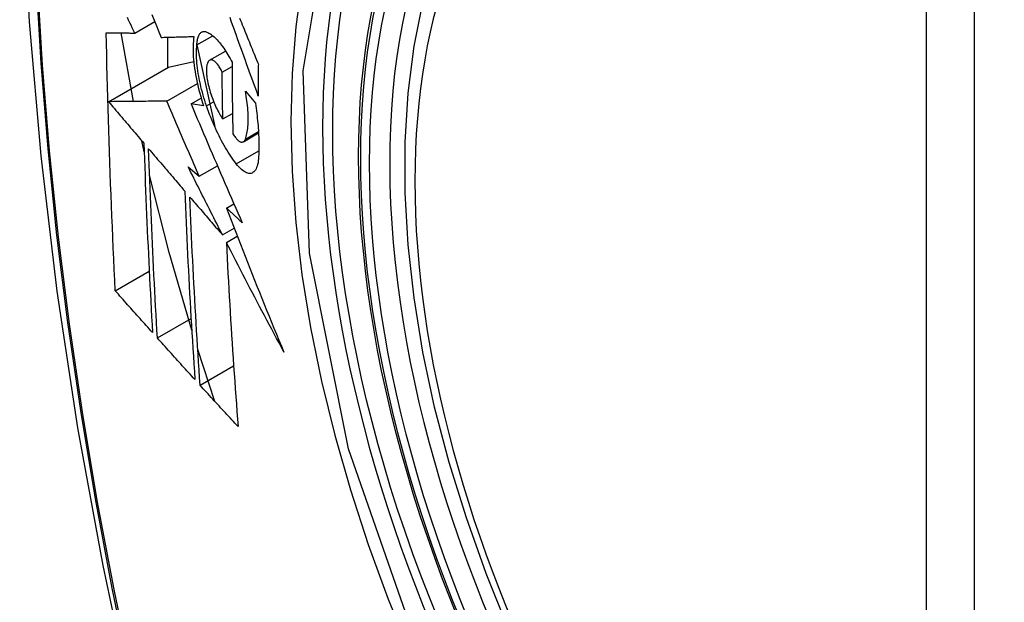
# Model space of a CAD drawing. Header units: inches. Extents: x 378.5 to 447.1, y 142.6 to 213.3.
# Tile 88 of 112: x 392.762 to 393.103, y 197.071 to 197.273. Entities that reach past the tile are written whole.
import ezdxf

# ---------------------------------------------------------------- set-up
doc = ezdxf.new("R2010")
doc.units = ezdxf.units.IN
doc.header["$MEASUREMENT"] = 0
doc.layers.add('Visible Edges(ANSI)', color=7, linetype='Continuous', lineweight=25)
doc.layers.add('Visible Tangent Edges(ANSI)', color=7, linetype='Continuous', lineweight=25)

msp = doc.modelspace()

# ---------------------------------------------------------------- linework, layer by layer
at = {"layer": 'Visible Edges(ANSI)'}
for p, q in [((392.80223, 197.26828), (392.80914, 197.27227)), ((392.80181, 197.24462), (392.7975, 197.26833)), ((392.81356, 197.26684), (392.81356, 197.25631)), ((392.82372, 197.26422), (392.82917, 197.26736)), ((392.82372, 197.26419), (392.82987, 197.23591)), ((392.82812, 197.25885), (392.83365, 197.26205)), ((392.79318, 197.24454), (392.81392, 197.25651)), ((392.81392, 197.25651), (392.82262, 197.25839)), ((392.83245, 197.25477), (392.83586, 197.25673)), ((392.81329, 197.24473), (392.82387, 197.25083)), ((392.84047, 197.24817), (392.84392, 197.24404)), ((392.8217, 197.24376), (392.8252, 197.24578)), ((392.82605, 197.24314), (392.8217, 197.24376)), ((392.83267, 197.23856), (392.83602, 197.2405)), ((392.83978, 197.2307), (392.84501, 197.23372)), ((392.80549, 197.22722), (392.80465, 197.23105)), ((392.82454, 197.21876), (392.8308, 197.22238)), ((392.82068, 197.22204), (392.82454, 197.21876)), ((392.83393, 197.20778), (392.8365, 197.20926)), ((392.83255, 197.19849), (392.8366, 197.20083)), ((392.8339, 197.19585), (392.83768, 197.19803)), ((392.79551, 197.17914), (392.80723, 197.18591)), ((392.81004, 197.16283), (392.82169, 197.16956)), ((392.82995, 197.14088), (392.82403, 197.15884)), ((392.82484, 197.14647), (392.83642, 197.15316))]:
    msp.add_line(p, q, dxfattribs=at)
at = {"layer": 'Visible Edges(ANSI)', "flags": 128}
for points in [[(392.8165, 197.69533), (392.80366, 197.65727), (392.7926, 197.61809), (392.7833, 197.57785), (392.77574, 197.53664), (392.7699, 197.4945), (392.76575, 197.4515), (392.76328, 197.4077), (392.76246, 197.36318), (392.76327, 197.31798), (392.7657, 197.27217), (392.76972, 197.22582), (392.77532, 197.17898), (392.78246, 197.13173), (392.79115, 197.08413), (392.80134, 197.03626), (392.81301, 196.98817)], [(392.93144, 197.06219), (392.92371, 197.08135), (392.91685, 197.10059), (392.9109, 197.11982), (392.9059, 197.13897), (392.90186, 197.15794), (392.89881, 197.17667), (392.89676, 197.19506), (392.89573, 197.21304), (392.89573, 197.23053), (392.89677, 197.24745), (392.89885, 197.26375), (392.90198, 197.27934), (392.90617, 197.29415), (392.9114, 197.30812), (392.91767, 197.32116), (392.92497, 197.33322), (392.93328, 197.3442), (392.94258, 197.35403), (392.9528, 197.36264), (392.96388, 197.36995)], [(392.80223, 197.26828), (392.80181, 197.26917), (392.80138, 197.27006), (392.80096, 197.27095), (392.80053, 197.27184), (392.80011, 197.27273), (392.79969, 197.27362)], [(392.80818, 197.27467), (392.80897, 197.27269), (392.80977, 197.27072), (392.81057, 197.26875), (392.81136, 197.26678)], [(392.84494, 197.24646), (392.84449, 197.24769), (392.84404, 197.24893), (392.84359, 197.25016), (392.84314, 197.2514), (392.84269, 197.25263), (392.84225, 197.25387), (392.8418, 197.25511), (392.84135, 197.25634), (392.84091, 197.25758), (392.84046, 197.25882), (392.84001, 197.26006), (392.83957, 197.26129), (392.83913, 197.26253), (392.83868, 197.26376), (392.83824, 197.265), (392.8378, 197.26623), (392.83736, 197.26746), (392.83692, 197.26869), (392.83648, 197.26992), (392.83604, 197.27115), (392.8356, 197.27238), (392.83516, 197.2736)], [(392.83847, 197.27342), (392.83877, 197.27266), (392.83908, 197.27191), (392.83938, 197.27115), (392.83969, 197.27039), (392.84, 197.26964), (392.84031, 197.26888), (392.84061, 197.26812), (392.84092, 197.26736), (392.84123, 197.2666), (392.84154, 197.26584), (392.84185, 197.26508), (392.84216, 197.26432), (392.84247, 197.26356), (392.84278, 197.2628), (392.84309, 197.26204), (392.8434, 197.26129), (392.84371, 197.26053), (392.84402, 197.25977), (392.84433, 197.25901), (392.84464, 197.25825), (392.84495, 197.25749)], [(392.79551, 197.17914), (392.79533, 197.18282), (392.79516, 197.18651), (392.79498, 197.19019), (392.79481, 197.19388), (392.79465, 197.19758), (392.79449, 197.20127), (392.79433, 197.20497), (392.79418, 197.20867), (392.79403, 197.21237), (392.79389, 197.21608), (392.79375, 197.21979), (392.79362, 197.22351), (392.79349, 197.22723), (392.79336, 197.23095), (392.79324, 197.23468), (392.79313, 197.23841), (392.79302, 197.24215), (392.79291, 197.24589), (392.79281, 197.24964), (392.79272, 197.25338), (392.79263, 197.25713), (392.79254, 197.26087), (392.79246, 197.26463), (392.79239, 197.26838)], [(392.79239, 197.26838), (392.79278, 197.26838), (392.79317, 197.26837), (392.79356, 197.26837), (392.79396, 197.26836), (392.79436, 197.26836), (392.79476, 197.26835), (392.79517, 197.26835), (392.79557, 197.26835), (392.79598, 197.26834), (392.79639, 197.26834), (392.79681, 197.26833), (392.79722, 197.26833), (392.79763, 197.26832), (392.79805, 197.26832), (392.79847, 197.26832), (392.79888, 197.26831), (392.7993, 197.26831), (392.79972, 197.2683), (392.80014, 197.2683), (392.80056, 197.26829), (392.80098, 197.26829), (392.8014, 197.26829), (392.80181, 197.26828), (392.80223, 197.26828)], [(392.81136, 197.26678), (392.81183, 197.26679), (392.81229, 197.2668), (392.81275, 197.26682), (392.81322, 197.26683), (392.81369, 197.26684), (392.81416, 197.26685), (392.81462, 197.26686), (392.81509, 197.26688), (392.81557, 197.26689), (392.81604, 197.2669), (392.81651, 197.26691), (392.81698, 197.26693), (392.81745, 197.26694), (392.81793, 197.26695), (392.8184, 197.26696), (392.81888, 197.26698), (392.81935, 197.26699), (392.81983, 197.267), (392.8203, 197.26702), (392.82078, 197.26703), (392.82125, 197.26704), (392.82172, 197.26706), (392.8222, 197.26707), (392.82267, 197.26708)], [(392.82267, 197.26708), (392.82257, 197.26631), (392.82249, 197.26551), (392.82244, 197.26468), (392.8224, 197.26381), (392.82239, 197.26292), (392.8224, 197.262), (392.82243, 197.26106), (392.82248, 197.2601), (392.82256, 197.25911), (392.82265, 197.2581), (392.82277, 197.25708), (392.82291, 197.25604), (392.82307, 197.25499), (392.82325, 197.25393), (392.82345, 197.25286), (392.82367, 197.25178), (392.8239, 197.2507), (392.82416, 197.24961), (392.82443, 197.24853), (392.82472, 197.24744), (392.82503, 197.24636), (392.82535, 197.24528), (392.82569, 197.2442), (392.82605, 197.24314)], [(392.82372, 197.26422), (392.82374, 197.26465), (392.82378, 197.26506), (392.82383, 197.26546), (392.82389, 197.26584), (392.82396, 197.26619), (392.82405, 197.26653), (392.82414, 197.26684), (392.82425, 197.26713), (392.82437, 197.26741), (392.82449, 197.26765), (392.82463, 197.26788), (392.82477, 197.26808), (392.82493, 197.26826), (392.82509, 197.26841), (392.82526, 197.26854), (392.82544, 197.26865), (392.82563, 197.26873), (392.82583, 197.26879), (392.82603, 197.26882), (392.82624, 197.26883), (392.82645, 197.26882), (392.82667, 197.26878), (392.82689, 197.26872), (392.82712, 197.26863)], [(392.82712, 197.26863), (392.82747, 197.26848), (392.82782, 197.26829), (392.82818, 197.26808), (392.82853, 197.26784), (392.8289, 197.26758), (392.82926, 197.26729), (392.82963, 197.26697), (392.83, 197.26663), (392.83037, 197.26627), (392.83074, 197.26588), (392.83111, 197.26547), (392.83149, 197.26503), (392.83186, 197.26457), (392.83223, 197.26409), (392.83261, 197.26358), (392.83298, 197.26306), (392.83335, 197.26251), (392.83371, 197.26195), (392.83408, 197.26136), (392.83444, 197.26076), (392.8348, 197.26014), (392.83516, 197.2595), (392.83551, 197.25884), (392.83586, 197.25816)], [(392.82704, 197.24311), (392.82672, 197.24404), (392.82642, 197.24497), (392.82613, 197.24591), (392.82586, 197.24685), (392.8256, 197.24779), (392.82535, 197.24873), (392.82512, 197.24968), (392.8249, 197.25062), (392.8247, 197.25156), (392.82451, 197.2525), (392.82434, 197.25342), (392.82419, 197.25434), (392.82405, 197.25525), (392.82393, 197.25615), (392.82383, 197.25704), (392.82374, 197.25791), (392.82368, 197.25877), (392.82363, 197.25961), (392.8236, 197.26044), (392.82359, 197.26124), (392.82359, 197.26202), (392.82362, 197.26278), (392.82366, 197.26351), (392.82372, 197.26422)], [(392.82786, 197.25865), (392.82776, 197.25853), (392.82766, 197.2584), (392.82757, 197.25825), (392.82748, 197.25809), (392.8274, 197.25792), (392.82733, 197.25773), (392.82726, 197.25753), (392.8272, 197.25731), (392.82715, 197.25708), (392.8271, 197.25684), (392.82706, 197.25658), (392.82703, 197.25631), (392.82701, 197.25603), (392.82699, 197.25574), (392.82698, 197.25544), (392.82698, 197.25513), (392.82699, 197.25481), (392.827, 197.25448), (392.82703, 197.25415), (392.82706, 197.2538), (392.82709, 197.25345), (392.82714, 197.2531), (392.82719, 197.25274), (392.82725, 197.25238)], [(392.83245, 197.25477), (392.83226, 197.25516), (392.83206, 197.25555), (392.83186, 197.25591), (392.83166, 197.25627), (392.83145, 197.2566), (392.83124, 197.25691), (392.83104, 197.25721), (392.83083, 197.25748), (392.83062, 197.25774), (392.83041, 197.25797), (392.8302, 197.25818), (392.82999, 197.25837), (392.82979, 197.25853), (392.82958, 197.25867), (392.82939, 197.25879), (392.82919, 197.25888), (392.829, 197.25894), (392.82882, 197.25898), (392.82864, 197.25899), (392.82847, 197.25898), (392.8283, 197.25894), (392.82815, 197.25887), (392.828, 197.25877), (392.82786, 197.25865)], [(392.83586, 197.25816), (392.83586, 197.25712), (392.83586, 197.25609), (392.83587, 197.25505), (392.83587, 197.25402), (392.83588, 197.25298), (392.83589, 197.25195), (392.8359, 197.25092), (392.83591, 197.24989), (392.83592, 197.24885), (392.83593, 197.24782), (392.83594, 197.24679), (392.83595, 197.24576), (392.83596, 197.24473), (392.83598, 197.2437), (392.83599, 197.24267), (392.83601, 197.24164), (392.83602, 197.24061), (392.83604, 197.23958), (392.83606, 197.23856), (392.83607, 197.23753), (392.83609, 197.2365), (392.83611, 197.23548), (392.83613, 197.23445), (392.83615, 197.23343)], [(392.84495, 197.25749), (392.84494, 197.25703), (392.84494, 197.25657), (392.84494, 197.25611), (392.84494, 197.25565), (392.84493, 197.25519), (392.84493, 197.25473), (392.84493, 197.25427), (392.84493, 197.25381), (392.84493, 197.25335), (392.84493, 197.25289), (392.84493, 197.25243), (392.84493, 197.25197), (392.84493, 197.25151), (392.84493, 197.25105), (392.84493, 197.25059), (392.84493, 197.25013), (392.84493, 197.24967), (392.84493, 197.24921), (392.84493, 197.24875), (392.84493, 197.2483), (392.84493, 197.24784), (392.84493, 197.24738), (392.84494, 197.24692), (392.84494, 197.24646)], [(392.83267, 197.23856), (392.83266, 197.23924), (392.83265, 197.23991), (392.83263, 197.24058), (392.83262, 197.24126), (392.83261, 197.24193), (392.8326, 197.24261), (392.83259, 197.24328), (392.83258, 197.24395), (392.83257, 197.24463), (392.83256, 197.2453), (392.83255, 197.24598), (392.83254, 197.24665), (392.83253, 197.24733), (392.83252, 197.248), (392.83251, 197.24868), (392.8325, 197.24935), (392.8325, 197.25003), (392.83249, 197.25071), (392.83248, 197.25138), (392.83247, 197.25206), (392.83247, 197.25273), (392.83246, 197.25341), (392.83245, 197.25409), (392.83245, 197.25477)], [(392.82725, 197.25238), (392.82737, 197.25174), (392.82749, 197.2511), (392.82763, 197.25046), (392.82779, 197.24982), (392.82795, 197.24917), (392.82813, 197.24853), (392.82832, 197.24789), (392.82852, 197.24725), (392.82873, 197.24662), (392.82895, 197.24599), (392.82917, 197.24537), (392.82941, 197.24476), (392.82965, 197.24417), (392.8299, 197.24358), (392.83016, 197.243), (392.83042, 197.24244), (392.83069, 197.2419), (392.83096, 197.24137), (392.83124, 197.24085), (392.83152, 197.24036), (392.83181, 197.23988), (392.83209, 197.23942), (392.83238, 197.23898), (392.83267, 197.23856)], [(392.84047, 197.23163), (392.84062, 197.23208), (392.84077, 197.23256), (392.8409, 197.23306), (392.84101, 197.23359), (392.84112, 197.23414), (392.84121, 197.23471), (392.84128, 197.23531), (392.84134, 197.23593), (392.84139, 197.23657), (392.84143, 197.23723), (392.84145, 197.23792), (392.84146, 197.23862), (392.84145, 197.23934), (392.84143, 197.24008), (392.8414, 197.24083), (392.84135, 197.2416), (392.84128, 197.24239), (392.84121, 197.24319), (392.84112, 197.24399), (392.84102, 197.24481), (392.8409, 197.24564), (392.84077, 197.24648), (392.84063, 197.24732), (392.84047, 197.24817)], [(392.81329, 197.24473), (392.81251, 197.24472), (392.81173, 197.24471), (392.81094, 197.2447), (392.81014, 197.2447), (392.80935, 197.24469), (392.80854, 197.24468), (392.80774, 197.24467), (392.80692, 197.24467), (392.8061, 197.24466), (392.80528, 197.24465), (392.80445, 197.24464), (392.80362, 197.24463), (392.80278, 197.24463), (392.80194, 197.24462), (392.80109, 197.24461), (392.80023, 197.2446), (392.79937, 197.24459), (392.79851, 197.24459), (392.79763, 197.24458), (392.79675, 197.24457), (392.79587, 197.24456), (392.79498, 197.24455), (392.79408, 197.24454), (392.79318, 197.24454)], [(392.79318, 197.24454), (392.79368, 197.24394), (392.79419, 197.24334), (392.7947, 197.24274), (392.79521, 197.24214), (392.79572, 197.24155), (392.79622, 197.24095), (392.79673, 197.24035), (392.79724, 197.23975), (392.79775, 197.23915), (392.79826, 197.23855), (392.79877, 197.23795), (392.79928, 197.23735), (392.79979, 197.23675), (392.8003, 197.23615), (392.80081, 197.23555), (392.80132, 197.23495), (392.80183, 197.23436), (392.80234, 197.23376), (392.80285, 197.23316), (392.80336, 197.23256), (392.80387, 197.23196), (392.80438, 197.23136), (392.80489, 197.23076), (392.8054, 197.23017)], [(392.82454, 197.21876), (392.82406, 197.21984), (392.82359, 197.22092), (392.82312, 197.222), (392.82264, 197.22309), (392.82217, 197.22417), (392.8217, 197.22525), (392.82123, 197.22633), (392.82076, 197.22742), (392.82029, 197.2285), (392.81982, 197.22958), (392.81935, 197.23066), (392.81888, 197.23175), (392.81841, 197.23283), (392.81794, 197.23391), (392.81747, 197.235), (392.81701, 197.23608), (392.81654, 197.23716), (392.81608, 197.23824), (392.81561, 197.23932), (392.81515, 197.24041), (392.81468, 197.24149), (392.81422, 197.24257), (392.81376, 197.24365), (392.81329, 197.24473)], [(392.8217, 197.24376), (392.82241, 197.24206), (392.82313, 197.24036), (392.82386, 197.23865), (392.82458, 197.23695), (392.82531, 197.23524), (392.82603, 197.23353), (392.82676, 197.23181), (392.82749, 197.2301), (392.82823, 197.22838), (392.82896, 197.22667), (392.8297, 197.22495), (392.83044, 197.22323), (392.83118, 197.22151), (392.83192, 197.21979), (392.83266, 197.21807), (392.83341, 197.21636), (392.83415, 197.21464), (392.8349, 197.21292), (392.83565, 197.2112), (392.8364, 197.20949), (392.83715, 197.20777), (392.8379, 197.20606), (392.83865, 197.20435), (392.83941, 197.20264)], [(392.83731, 197.22307), (392.83684, 197.22369), (392.83637, 197.22433), (392.8359, 197.22499), (392.83544, 197.22567), (392.83497, 197.22638), (392.83451, 197.2271), (392.83405, 197.22785), (392.8336, 197.22862), (392.83314, 197.2294), (392.83269, 197.23021), (392.83225, 197.23103), (392.83181, 197.23188), (392.83137, 197.23274), (392.83094, 197.23361), (392.83051, 197.23451), (392.8301, 197.23542), (392.82969, 197.23634), (392.82928, 197.23727), (392.82889, 197.23822), (392.8285, 197.23918), (392.82812, 197.24014), (392.82775, 197.24112), (392.82739, 197.24211), (392.82704, 197.24311)], [(392.84392, 197.24404), (392.84405, 197.24315), (392.84418, 197.24227), (392.84429, 197.2414), (392.8444, 197.24053), (392.84451, 197.23966), (392.8446, 197.2388), (392.84469, 197.23795), (392.84477, 197.23711), (392.84484, 197.23627), (392.8449, 197.23545), (392.84496, 197.23463), (392.84501, 197.23381), (392.84505, 197.23301), (392.84508, 197.23222), (392.84511, 197.23143), (392.84513, 197.23066), (392.84514, 197.2299), (392.84514, 197.22914), (392.84514, 197.2284), (392.84513, 197.22767), (392.84511, 197.22695), (392.84508, 197.22624), (392.84504, 197.22555), (392.845, 197.22486)], [(392.83615, 197.23343), (392.83637, 197.23308), (392.83658, 197.23276), (392.83679, 197.23245), (392.83701, 197.23216), (392.83723, 197.2319), (392.83744, 197.23165), (392.83765, 197.23143), (392.83787, 197.23124), (392.83808, 197.23106), (392.83828, 197.23091), (392.83848, 197.23079), (392.83868, 197.23069), (392.83887, 197.23062), (392.83906, 197.23058), (392.83924, 197.23056), (392.83941, 197.23057), (392.83958, 197.23061), (392.83973, 197.23067), (392.83988, 197.23076), (392.84002, 197.23088), (392.84015, 197.23103), (392.84027, 197.23121), (392.84037, 197.23141), (392.84047, 197.23163)], [(392.8054, 197.23017), (392.80549, 197.22741), (392.80558, 197.22466), (392.80568, 197.22191), (392.80578, 197.21916), (392.80588, 197.21642), (392.80599, 197.21367), (392.8061, 197.21094), (392.80621, 197.2082), (392.80632, 197.20547), (392.80644, 197.20273), (392.80656, 197.2), (392.80669, 197.19728), (392.80681, 197.19455), (392.80694, 197.19183), (392.80707, 197.18911), (392.8072, 197.18639), (392.80734, 197.18368), (392.80748, 197.18096), (392.80762, 197.17825), (392.80776, 197.17554), (392.80791, 197.17283), (392.80805, 197.17012), (392.8082, 197.16742), (392.80836, 197.16472)], [(392.81004, 197.16283), (392.80989, 197.16554), (392.80974, 197.16826), (392.80958, 197.17097), (392.80944, 197.17368), (392.80929, 197.1764), (392.80915, 197.17912), (392.80901, 197.18184), (392.80887, 197.18455), (392.80873, 197.18727), (392.8086, 197.18999), (392.80847, 197.19272), (392.80834, 197.19544), (392.80821, 197.19816), (392.80809, 197.20089), (392.80797, 197.20361), (392.80786, 197.20634), (392.80774, 197.20907), (392.80763, 197.21181), (392.80752, 197.21454), (392.80742, 197.21728), (392.80732, 197.22002), (392.80722, 197.22276), (392.80712, 197.2255), (392.80703, 197.22825)], [(392.80703, 197.22825), (392.80755, 197.22764), (392.80807, 197.22703), (392.80859, 197.22643), (392.80911, 197.22582), (392.80963, 197.22521), (392.81015, 197.2246), (392.81067, 197.22399), (392.81119, 197.22338), (392.81171, 197.22277), (392.81223, 197.22216), (392.81275, 197.22155), (392.81327, 197.22094), (392.81379, 197.22033), (392.81431, 197.21972), (392.81484, 197.21911), (392.81536, 197.2185), (392.81588, 197.21789), (392.8164, 197.21728), (392.81692, 197.21667), (392.81744, 197.21606), (392.81797, 197.21545), (392.81849, 197.21484), (392.81901, 197.21423), (392.81953, 197.21363)], [(392.845, 197.22486), (392.84493, 197.22413), (392.84484, 197.22345), (392.84471, 197.22282), (392.84455, 197.22225), (392.84437, 197.22173), (392.84416, 197.22127), (392.84393, 197.22087), (392.84367, 197.22052), (392.84339, 197.22024), (392.84308, 197.22002), (392.84276, 197.21986), (392.84242, 197.21976), (392.84205, 197.21972), (392.84168, 197.21974), (392.84128, 197.21982), (392.84088, 197.21996), (392.84046, 197.22016), (392.84003, 197.22041), (392.83959, 197.22073), (392.83914, 197.22109), (392.83869, 197.22151), (392.83823, 197.22198), (392.83777, 197.2225), (392.83731, 197.22307)], [(392.82193, 197.16555), (392.81413, 197.1924), (392.80735, 197.21914)], [(392.83255, 197.19849), (392.83205, 197.19947), (392.83155, 197.20045), (392.83105, 197.20143), (392.83055, 197.20241), (392.83005, 197.20339), (392.82955, 197.20437), (392.82905, 197.20536), (392.82856, 197.20634), (392.82806, 197.20732), (392.82756, 197.2083), (392.82707, 197.20929), (392.82657, 197.21027), (392.82608, 197.21125), (392.82559, 197.21223), (392.82509, 197.21322), (392.8246, 197.2142), (392.82411, 197.21518), (392.82361, 197.21616), (392.82312, 197.21714), (392.82263, 197.21812), (392.82214, 197.2191), (392.82165, 197.22008), (392.82116, 197.22106), (392.82068, 197.22204)], [(392.81953, 197.21363), (392.81964, 197.21088), (392.81975, 197.20814), (392.81987, 197.20539), (392.81998, 197.20266), (392.82011, 197.19992), (392.82023, 197.19719), (392.82036, 197.19446), (392.8205, 197.19173), (392.82063, 197.189), (392.82077, 197.18628), (392.82091, 197.18356), (392.82106, 197.18085), (392.8212, 197.17813), (392.82136, 197.17542), (392.82151, 197.17271), (392.82167, 197.17001), (392.82182, 197.16731), (392.82199, 197.16461), (392.82215, 197.16191), (392.82232, 197.15922), (392.82249, 197.15653), (392.82266, 197.15384), (392.82283, 197.15116), (392.82301, 197.14848)], [(392.82484, 197.14647), (392.82465, 197.14916), (392.82448, 197.15186), (392.8243, 197.15456), (392.82413, 197.15725), (392.82396, 197.15995), (392.82379, 197.16265), (392.82363, 197.16535), (392.82346, 197.16805), (392.8233, 197.17076), (392.82315, 197.17346), (392.82299, 197.17617), (392.82284, 197.17888), (392.82269, 197.18159), (392.82255, 197.1843), (392.82241, 197.18702), (392.82227, 197.18974), (392.82213, 197.19246), (392.822, 197.19518), (392.82187, 197.19791), (392.82175, 197.20064), (392.82163, 197.20337), (392.82151, 197.2061), (392.8214, 197.20884), (392.82129, 197.21158)], [(392.82129, 197.21158), (392.82175, 197.21103), (392.82222, 197.21049), (392.82269, 197.20994), (392.82316, 197.2094), (392.82362, 197.20885), (392.82409, 197.20831), (392.82456, 197.20776), (392.82503, 197.20722), (392.8255, 197.20667), (392.82597, 197.20613), (392.82644, 197.20558), (392.82691, 197.20503), (392.82738, 197.20449), (392.82785, 197.20394), (392.82832, 197.2034), (392.82879, 197.20285), (392.82926, 197.2023), (392.82973, 197.20176), (392.8302, 197.20121), (392.83067, 197.20067), (392.83114, 197.20012), (392.83161, 197.19958), (392.83208, 197.19903), (392.83255, 197.19849)], [(392.83941, 197.20264), (392.83918, 197.20285), (392.83895, 197.20307), (392.83872, 197.20328), (392.83849, 197.2035), (392.83827, 197.20371), (392.83804, 197.20393), (392.83781, 197.20414), (392.83758, 197.20435), (392.83735, 197.20457), (392.83712, 197.20478), (392.8369, 197.205), (392.83667, 197.20521), (392.83644, 197.20542), (392.83621, 197.20564), (392.83598, 197.20585), (392.83575, 197.20607), (392.83553, 197.20628), (392.8353, 197.20649), (392.83507, 197.20671), (392.83484, 197.20692), (392.83461, 197.20714), (392.83439, 197.20735), (392.83416, 197.20756), (392.83393, 197.20778)], [(392.83393, 197.20778), (392.83472, 197.2057), (392.83552, 197.20363), (392.83632, 197.20155), (392.83712, 197.19948), (392.83792, 197.1974), (392.83873, 197.19532), (392.83954, 197.19325), (392.84036, 197.19117), (392.84117, 197.18909), (392.84199, 197.18702), (392.84281, 197.18494), (392.84364, 197.18286), (392.84447, 197.18079), (392.8453, 197.17871), (392.84614, 197.17664), (392.84697, 197.17456), (392.84782, 197.17249), (392.84866, 197.17041), (392.84951, 197.16834), (392.85036, 197.16627), (392.85121, 197.16419), (392.85207, 197.16212), (392.85293, 197.16005), (392.8538, 197.15798)], [(392.8538, 197.15798), (392.85295, 197.15956), (392.8521, 197.16113), (392.85125, 197.16271), (392.85041, 197.16428), (392.84956, 197.16586), (392.84872, 197.16744), (392.84788, 197.16902), (392.84704, 197.1706), (392.8462, 197.17218), (392.84537, 197.17376), (392.84454, 197.17534), (392.8437, 197.17692), (392.84288, 197.1785), (392.84205, 197.18008), (392.84122, 197.18166), (392.8404, 197.18324), (392.83958, 197.18482), (392.83876, 197.1864), (392.83794, 197.18797), (392.83713, 197.18955), (392.83632, 197.19113), (392.83551, 197.1927), (392.8347, 197.19427), (392.8339, 197.19585)], [(392.8339, 197.19585), (392.83403, 197.19316), (392.83416, 197.19047), (392.8343, 197.18779), (392.83444, 197.18511), (392.83459, 197.18243), (392.83473, 197.17976), (392.83489, 197.17709), (392.83504, 197.17442), (392.8352, 197.17175), (392.83537, 197.16909), (392.83554, 197.16642), (392.83571, 197.16377), (392.83588, 197.16111), (392.83605, 197.15846), (392.83623, 197.15582), (392.83641, 197.15318), (392.8366, 197.15054), (392.83679, 197.1479), (392.83698, 197.14528), (392.83717, 197.14265), (392.83736, 197.14003), (392.83756, 197.13742), (392.83776, 197.13481), (392.83796, 197.1322)], [(392.80836, 197.16472), (392.80782, 197.16532), (392.80728, 197.16592), (392.80674, 197.16652), (392.80621, 197.16712), (392.80567, 197.16772), (392.80513, 197.16832), (392.8046, 197.16892), (392.80406, 197.16952), (392.80352, 197.17012), (392.80299, 197.17072), (392.80245, 197.17133), (392.80192, 197.17193), (392.80138, 197.17253), (392.80085, 197.17313), (392.80031, 197.17373), (392.79978, 197.17433), (392.79924, 197.17493), (392.79871, 197.17554), (392.79818, 197.17614), (392.79764, 197.17674), (392.79711, 197.17734), (392.79658, 197.17794), (392.79604, 197.17854), (392.79551, 197.17914)], [(392.82301, 197.14848), (392.82246, 197.14907), (392.82192, 197.14967), (392.82138, 197.15027), (392.82084, 197.15087), (392.82029, 197.15146), (392.81975, 197.15206), (392.81921, 197.15266), (392.81867, 197.15326), (392.81813, 197.15386), (392.81759, 197.15445), (392.81705, 197.15505), (392.81651, 197.15565), (392.81597, 197.15625), (392.81543, 197.15685), (392.81489, 197.15745), (392.81435, 197.15805), (392.81381, 197.15864), (392.81327, 197.15924), (392.81273, 197.15984), (392.81219, 197.16044), (392.81165, 197.16104), (392.81112, 197.16164), (392.81058, 197.16223), (392.81004, 197.16283)], [(392.83796, 197.1322), (392.83741, 197.1328), (392.83686, 197.13339), (392.83631, 197.13398), (392.83576, 197.13458), (392.83521, 197.13517), (392.83466, 197.13577), (392.83411, 197.13636), (392.83356, 197.13695), (392.83301, 197.13755), (392.83246, 197.13814), (392.83192, 197.13874), (392.83137, 197.13933), (392.83082, 197.13993), (392.83028, 197.14052), (392.82973, 197.14112), (392.82919, 197.14171), (392.82864, 197.14231), (392.8281, 197.1429), (392.82755, 197.1435), (392.82701, 197.14409), (392.82646, 197.14469), (392.82592, 197.14528), (392.82538, 197.14588), (392.82484, 197.14647)]]:
    msp.add_lwpolyline(points, dxfattribs=at)
at = {"layer": 'Visible Edges(ANSI)'}
msp.add_ellipse((393.10959, 197.09266), major_axis=(-0.15994, 0.27703), ratio=0.57735, dxfattribs=at)
msp.add_ellipse((393.11307, 197.09467), major_axis=(0.15748, -0.27276), ratio=0.57735, start_param=2.363977, end_param=7.060801, dxfattribs=at)
at = {"layer": 'Visible Tangent Edges(ANSI)'}
for p, q in [((393.07584, 197.3573), (393.07584, 196.87263)), ((393.09254, 196.87263), (393.09254, 197.3573)), ((392.82704, 197.24311), (392.8295, 197.24454)), ((392.84047, 197.23163), (392.84498, 197.23424)), ((392.83731, 197.22307), (392.84512, 197.22759))]:
    msp.add_line(p, q, dxfattribs=at)
at = {"layer": 'Visible Tangent Edges(ANSI)', "flags": 128}
for points in [[(392.81563, 197.65159), (392.80787, 197.62914), (392.80075, 197.60604), (392.79428, 197.5823), (392.78847, 197.55795), (392.78333, 197.53302), (392.77888, 197.50752), (392.7751, 197.4815), (392.77202, 197.45499), (392.76963, 197.42802), (392.76792, 197.40063), (392.76691, 197.37285), (392.76658, 197.34468), (392.76694, 197.31613), (392.76798, 197.2872), (392.76971, 197.2579), (392.77213, 197.22829), (392.77522, 197.19838), (392.77898, 197.16822), (392.78343, 197.13781), (392.78854, 197.10716), (392.79433, 197.0763), (392.80077, 197.04527)], [(392.80153, 197.04489), (392.79506, 197.07586), (392.78926, 197.10665), (392.78413, 197.13724), (392.77967, 197.1676), (392.77589, 197.19771), (392.77278, 197.22756), (392.77036, 197.25712), (392.76862, 197.28635), (392.76757, 197.31522), (392.76721, 197.3437), (392.76754, 197.3718), (392.76856, 197.3995), (392.77027, 197.4268), (392.77268, 197.45368), (392.77577, 197.48009), (392.77956, 197.506), (392.78404, 197.53138), (392.78919, 197.55619), (392.79501, 197.58042), (392.8015, 197.60403), (392.80864, 197.627), (392.81641, 197.64931)], [(392.90019, 197.05545), (392.87606, 197.12453), (392.86261, 197.19212), (392.86047, 197.25519), (392.86972, 197.31061), (392.89001, 197.35607), (392.92027, 197.38927), (392.95921, 197.40874), (393.00518, 197.41372), (393.05585, 197.40394), (393.10897, 197.37989)], [(392.91489, 197.3904), (392.90586, 197.38242), (392.8975, 197.37345), (392.88984, 197.36353), (392.8829, 197.35268), (392.87672, 197.34094), (392.87131, 197.32834), (392.8667, 197.31493), (392.86292, 197.30078), (392.85998, 197.28594), (392.85786, 197.27045), (392.85659, 197.25434), (392.85616, 197.23766), (392.85659, 197.22044), (392.85788, 197.2028), (392.86001, 197.18479), (392.86298, 197.16649), (392.86676, 197.14794), (392.87136, 197.12921), (392.87675, 197.11035), (392.88293, 197.09142), (392.88987, 197.0725), (392.89753, 197.0537)]]:
    msp.add_lwpolyline(points, dxfattribs=at)
at = {"layer": 'Visible Tangent Edges(ANSI)'}
for centre, major_axis, start_param, end_param in [((393.11208, 197.0941), (-0.17318, 0.29996), 5.05527, 10.652693), ((393.11203, 197.09407), (-0.15059, 0.26083), 5.66855, 8.468616)]:
    msp.add_ellipse(centre, major_axis=major_axis, ratio=0.57735, start_param=start_param, end_param=end_param, dxfattribs=at)
for centre, major_axis in [((393.11267, 197.09444), (0.17111, -0.29637)), ((393.1097, 197.09272), (-0.1627, 0.2818)), ((393.10959, 197.09266), (0.1621, -0.28076))]:
    msp.add_ellipse(centre, major_axis=major_axis, ratio=0.57735, dxfattribs=at)

doc.saveas('drawing.dxf')
